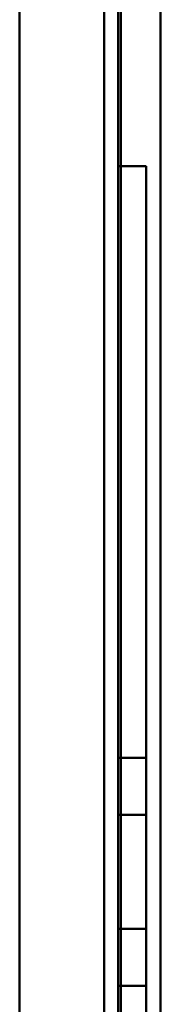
# Model space of a CAD drawing. Header units: millimetres. Extents: x -1442 to 3067, y -120 to 1171.
# Tile 26 of 66: x 417.5 to 422.5, y 193.68 to 228.57. Entities that reach past the tile are written whole.
import ezdxf

# ---------------------------------------------------------------- set-up
doc = ezdxf.new("R2010")
doc.units = ezdxf.units.MM
doc.layers.add('G-IMPT', color=8, linetype='Continuous', lineweight=40)

# ---------------------------------------------------------------- blocks, each defined once
blk = doc.blocks.new('NEXA 1500 CALQUES_dwg-769064-Gauche')
at = {"layer": 'G-IMPT'}
for p, q in [((420.5, 1097.272), (420.5, 129.472)), ((420.5, 1097.272), (420.5, 129.472)), ((417.5, 128.972), (417.5, 258.072))]:
    blk.add_line(p, q, dxfattribs=at)
at = {"layer": 'G-IMPT', "flags": 128}
for points in [[(422.5, 1097.772), (422.5, 855.572), (422.5, 613.372), (422.5, 371.172), (422.5, 128.972)], [(422.5, 128.972), (422.5, 371.172), (422.5, 613.372), (422.5, 855.572), (422.5, 1097.772)], [(422.5, 128.972), (422.5, 371.172), (422.5, 613.372), (422.5, 855.572), (422.5, 1097.772)], [(422.5, 1097.772), (422.5, 855.572), (422.5, 613.372), (422.5, 371.172), (422.5, 128.972)], [(420.5, 129.472), (420.5, 371.422), (420.5, 613.372), (420.5, 855.322), (420.5, 1097.272)], [(420.5, 1097.272), (420.5, 855.322), (420.5, 613.372), (420.5, 371.422), (420.5, 129.472)], [(420.5, 1097.272), (420.5, 855.322), (420.5, 613.372), (420.5, 371.422), (420.5, 129.472)], [(420.5, 129.472), (420.5, 371.422), (420.5, 613.372), (420.5, 855.322), (420.5, 1097.272)], [(420.5, 129.472), (420.5, 371.422), (420.5, 613.372), (420.5, 855.322), (420.5, 1097.272)], [(420.5, 1097.272), (420.5, 855.322), (420.5, 613.372), (420.5, 371.422), (420.5, 129.472)], [(420.5, 1097.272), (420.5, 855.322), (420.5, 613.372), (420.5, 371.422), (420.5, 129.472)], [(420.5, 129.472), (420.5, 371.422), (420.5, 613.372), (420.5, 855.322), (420.5, 1097.272)], [(421, 129.472), (421, 371.422), (421, 613.372), (421, 855.322), (421, 1097.272)], [(421, 1097.272), (421, 855.322), (421, 613.372), (421, 371.422), (421, 129.472)], [(421, 1097.272), (421, 855.322), (421, 613.372), (421, 371.422), (421, 129.472)], [(421, 129.472), (421, 371.422), (421, 613.372), (421, 855.322), (421, 1097.272)], [(421.1, 1097.272), (421.1, 855.322), (421.1, 613.372), (421.1, 371.422), (421.1, 129.472)], [(421.1, 129.472), (421.1, 371.422), (421.1, 613.372), (421.1, 855.322), (421.1, 1097.272)], [(421.1, 129.472), (421.1, 371.422), (421.1, 613.372), (421.1, 855.322), (421.1, 1097.272)], [(421.1, 1097.272), (421.1, 855.322), (421.1, 613.372), (421.1, 371.422), (421.1, 129.472)], [(421.1, 1097.272), (421.1, 855.322), (421.1, 613.372), (421.1, 371.422), (421.1, 129.472)], [(421.1, 129.472), (421.1, 371.422), (421.1, 613.372), (421.1, 855.322), (421.1, 1097.272)], [(421.1, 129.472), (421.1, 371.422), (421.1, 613.372), (421.1, 855.322), (421.1, 1097.272)], [(421.1, 1097.272), (421.1, 855.322), (421.1, 613.372), (421.1, 371.422), (421.1, 129.472)], [(421.1, 129.472), (421.1, 371.422), (421.1, 613.372), (421.1, 855.322), (421.1, 1097.272)], [(421.1, 1097.272), (421.1, 855.322), (421.1, 613.372), (421.1, 371.422), (421.1, 129.472)], [(421.1, 1097.272), (421.1, 855.322), (421.1, 613.372), (421.1, 371.422), (421.1, 129.472)], [(421.1, 129.472), (421.1, 371.422), (421.1, 613.372), (421.1, 855.322), (421.1, 1097.272)], [(422.5, 1097.272), (422.5, 855.322), (422.5, 613.372), (422.5, 371.422), (422.5, 129.472)], [(422.5, 129.472), (422.5, 371.422), (422.5, 613.372), (422.5, 855.322), (422.5, 1097.272)], [(422.5, 129.472), (422.5, 371.422), (422.5, 613.372), (422.5, 855.322), (422.5, 1097.272)], [(422.5, 1097.272), (422.5, 855.322), (422.5, 613.372), (422.5, 371.422), (422.5, 129.472)], [(422.5, 129.472), (422.5, 371.422), (422.5, 613.372), (422.5, 855.322), (422.5, 1097.272)], [(422.5, 1097.272), (422.5, 855.322), (422.5, 613.372), (422.5, 371.422), (422.5, 129.472)], [(422.5, 1097.272), (422.5, 855.322), (422.5, 613.372), (422.5, 371.422), (422.5, 129.472)], [(422.5, 129.472), (422.5, 371.422), (422.5, 613.372), (422.5, 855.322), (422.5, 1097.272)], [(417.5, 128.972), (417.5, 362.422), (417.5, 595.872), (417.5, 829.322), (417.5, 1062.772)], [(417.5, 128.972), (417.5, 362.422), (417.5, 595.872), (417.5, 829.322), (417.5, 1062.772)], [(417.5, 1062.772), (417.5, 829.322), (417.5, 595.872), (417.5, 362.422), (417.5, 128.972)], [(417.5, 128.972), (417.5, 161.247), (417.5, 193.522), (417.5, 225.797), (417.5, 258.072)], [(417.5, 258.072), (417.5, 225.797), (417.5, 193.522), (417.5, 161.247), (417.5, 128.972)], [(417.5, 128.972), (417.5, 161.247), (417.5, 193.522), (417.5, 225.797), (417.5, 258.072)], [(417.5, 258.072), (417.5, 225.797), (417.5, 193.522), (417.5, 161.247), (417.5, 128.972)], [(422.5, 128.972), (422.5, 161.247), (422.5, 193.522), (422.5, 225.797), (422.5, 258.072)], [(422.5, 258.072), (422.5, 225.797), (422.5, 193.522), (422.5, 161.247), (422.5, 128.972)], [(422.5, 258.072), (422.5, 225.797), (422.5, 193.522), (422.5, 161.247), (422.5, 128.972)], [(422.5, 128.972), (422.5, 161.247), (422.5, 193.522), (422.5, 225.797), (422.5, 258.072)], [(421, 223.372), (421, 208.372), (421, 193.372), (421, 178.372), (421, 163.372)], [(422, 223.372), (421.75, 223.372), (421.5, 223.372), (421.25, 223.372), (421, 223.372)], [(421, 163.372), (421, 178.372), (421, 193.372), (421, 208.372), (421, 223.372)], [(421, 223.372), (421.25, 223.372), (421.5, 223.372), (421.75, 223.372), (422, 223.372)], [(421, 223.372), (421.25, 223.372), (421.5, 223.372), (421.75, 223.372), (422, 223.372)], [(422, 223.372), (421.75, 223.372), (421.5, 223.372), (421.25, 223.372), (421, 223.372)], [(421, 163.372), (421, 178.372), (421, 193.372), (421, 208.372), (421, 223.372)], [(421, 223.372), (421.25, 223.372), (421.5, 223.372), (421.75, 223.372), (422, 223.372)], [(422, 223.372), (421.75, 223.372), (421.5, 223.372), (421.25, 223.372), (421, 223.372)], [(421, 223.372), (421.25, 223.372), (421.5, 223.372), (421.75, 223.372), (422, 223.372)], [(422, 223.372), (421.75, 223.372), (421.5, 223.372), (421.25, 223.372), (421, 223.372)], [(421, 223.372), (421, 208.372), (421, 193.372), (421, 178.372), (421, 163.372)], [(421, 223.372), (421, 208.372), (421, 193.372), (421, 178.372), (421, 163.372)], [(421, 163.372), (421, 178.372), (421, 193.372), (421, 208.372), (421, 223.372)], [(421, 163.372), (421, 178.372), (421, 193.372), (421, 208.372), (421, 223.372)], [(421, 223.372), (421, 208.372), (421, 193.372), (421, 178.372), (421, 163.372)], [(422, 163.372), (422, 178.372), (422, 193.372), (422, 208.372), (422, 223.372)], [(422, 223.372), (422, 208.372), (422, 193.372), (422, 178.372), (422, 163.372)], [(422, 223.372), (422, 208.372), (422, 193.372), (422, 178.372), (422, 163.372)], [(422, 163.372), (422, 178.372), (422, 193.372), (422, 208.372), (422, 223.372)], [(422, 163.372), (422, 178.372), (422, 193.372), (422, 208.372), (422, 223.372)], [(422, 223.372), (422, 208.372), (422, 193.372), (422, 178.372), (422, 163.372)], [(422, 223.372), (422, 208.372), (422, 193.372), (422, 178.372), (422, 163.372)], [(422, 163.372), (422, 178.372), (422, 193.372), (422, 208.372), (422, 223.372)], [(421, 200.393), (421, 200.898), (421, 201.403), (421, 201.909), (421, 202.414)], [(421, 202.414), (421, 201.909), (421, 201.403), (421, 200.898), (421, 200.393)], [(421, 202.414), (421, 201.909), (421, 201.403), (421, 200.898), (421, 200.393)], [(421, 200.393), (421, 200.898), (421, 201.403), (421, 201.909), (421, 202.414)], [(421, 202.414), (421, 201.909), (421, 201.403), (421, 200.898), (421, 200.393)], [(422, 202.414), (421.75, 202.414), (421.5, 202.414), (421.25, 202.414), (421, 202.414)], [(421, 200.393), (421, 200.898), (421, 201.403), (421, 201.909), (421, 202.414)], [(421, 202.414), (421.25, 202.414), (421.5, 202.414), (421.75, 202.414), (422, 202.414)], [(422, 202.414), (421.75, 202.414), (421.5, 202.414), (421.25, 202.414), (421, 202.414)], [(421, 202.414), (421, 201.909), (421, 201.403), (421, 200.898), (421, 200.393)], [(421, 200.393), (421, 200.898), (421, 201.403), (421, 201.909), (421, 202.414)], [(421, 202.414), (421.25, 202.414), (421.5, 202.414), (421.75, 202.414), (422, 202.414)], [(422, 200.393), (422, 200.898), (422, 201.403), (422, 201.909), (422, 202.414)], [(422, 202.414), (422, 201.909), (422, 201.403), (422, 200.898), (422, 200.393)], [(422, 200.393), (422, 200.898), (422, 201.403), (422, 201.909), (422, 202.414)], [(422, 202.414), (422, 201.909), (422, 201.403), (422, 200.898), (422, 200.393)], [(422, 200.393), (422, 200.898), (422, 201.403), (422, 201.909), (422, 202.414)], [(422, 202.414), (422, 201.909), (422, 201.403), (422, 200.898), (422, 200.393)], [(422, 200.393), (422, 200.898), (422, 201.403), (422, 201.909), (422, 202.414)], [(422, 202.414), (422, 201.909), (422, 201.403), (422, 200.898), (422, 200.393)], [(421, 196.352), (421, 197.362), (421, 198.372), (421, 199.383), (421, 200.393)], [(421, 200.393), (421, 199.383), (421, 198.372), (421, 197.362), (421, 196.352)], [(421, 200.393), (421, 199.383), (421, 198.372), (421, 197.362), (421, 196.352)], [(421, 196.352), (421, 197.362), (421, 198.372), (421, 199.383), (421, 200.393)], [(421, 200.393), (421.25, 200.393), (421.5, 200.393), (421.75, 200.393), (422, 200.393)], [(422, 200.393), (421.75, 200.393), (421.5, 200.393), (421.25, 200.393), (421, 200.393)], [(421, 196.352), (421, 197.362), (421, 198.372), (421, 199.383), (421, 200.393)], [(421, 200.393), (421.25, 200.393), (421.5, 200.393), (421.75, 200.393), (422, 200.393)], [(421, 200.393), (421, 199.383), (421, 198.372), (421, 197.362), (421, 196.352)], [(422, 200.393), (421.75, 200.393), (421.5, 200.393), (421.25, 200.393), (421, 200.393)], [(422, 200.393), (421.75, 200.393), (421.5, 200.393), (421.25, 200.393), (421, 200.393)], [(421, 200.393), (421, 199.383), (421, 198.372), (421, 197.362), (421, 196.352)], [(421, 200.393), (421.25, 200.393), (421.5, 200.393), (421.75, 200.393), (422, 200.393)], [(422, 200.393), (421.75, 200.393), (421.5, 200.393), (421.25, 200.393), (421, 200.393)], [(421, 196.352), (421, 197.362), (421, 198.372), (421, 199.383), (421, 200.393)], [(421, 200.393), (421.25, 200.393), (421.5, 200.393), (421.75, 200.393), (422, 200.393)], [(422, 200.393), (422, 199.383), (422, 198.372), (422, 197.362), (422, 196.352)], [(422, 196.352), (422, 197.362), (422, 198.372), (422, 199.383), (422, 200.393)], [(422, 196.352), (422, 197.362), (422, 198.372), (422, 199.383), (422, 200.393)], [(422, 200.393), (422, 199.383), (422, 198.372), (422, 197.362), (422, 196.352)], [(422, 200.393), (422, 199.383), (422, 198.372), (422, 197.362), (422, 196.352)], [(422, 196.352), (422, 197.362), (422, 198.372), (422, 199.383), (422, 200.393)], [(422, 196.352), (422, 197.362), (422, 198.372), (422, 199.383), (422, 200.393)], [(422, 200.393), (422, 199.383), (422, 198.372), (422, 197.362), (422, 196.352)], [(421, 194.331), (421, 194.836), (421, 195.341), (421, 195.846), (421, 196.352)], [(421, 196.352), (421, 195.846), (421, 195.341), (421, 194.836), (421, 194.331)], [(421, 196.352), (421, 195.846), (421, 195.341), (421, 194.836), (421, 194.331)], [(421, 194.331), (421, 194.836), (421, 195.341), (421, 195.846), (421, 196.352)], [(422, 196.352), (421.75, 196.352), (421.5, 196.352), (421.25, 196.352), (421, 196.352)], [(421, 194.331), (421, 194.836), (421, 195.341), (421, 195.846), (421, 196.352)], [(421, 196.352), (421.25, 196.352), (421.5, 196.352), (421.75, 196.352), (422, 196.352)], [(421, 196.352), (421, 195.846), (421, 195.341), (421, 194.836), (421, 194.331)], [(422, 196.352), (421.75, 196.352), (421.5, 196.352), (421.25, 196.352), (421, 196.352)], [(421, 196.352), (421.25, 196.352), (421.5, 196.352), (421.75, 196.352), (422, 196.352)], [(421, 194.331), (421, 194.836), (421, 195.341), (421, 195.846), (421, 196.352)], [(421, 196.352), (421.25, 196.352), (421.5, 196.352), (421.75, 196.352), (422, 196.352)], [(422, 196.352), (421.75, 196.352), (421.5, 196.352), (421.25, 196.352), (421, 196.352)], [(421, 196.352), (421, 195.846), (421, 195.341), (421, 194.836), (421, 194.331)], [(421, 196.352), (421.25, 196.352), (421.5, 196.352), (421.75, 196.352), (422, 196.352)], [(422, 196.352), (421.75, 196.352), (421.5, 196.352), (421.25, 196.352), (421, 196.352)], [(422, 196.352), (422, 195.846), (422, 195.341), (422, 194.836), (422, 194.331)], [(422, 194.331), (422, 194.836), (422, 195.341), (422, 195.846), (422, 196.352)], [(422, 196.352), (422, 195.846), (422, 195.341), (422, 194.836), (422, 194.331)], [(422, 194.331), (422, 194.836), (422, 195.341), (422, 195.846), (422, 196.352)], [(422, 196.352), (422, 195.846), (422, 195.341), (422, 194.836), (422, 194.331)], [(422, 194.331), (422, 194.836), (422, 195.341), (422, 195.846), (422, 196.352)], [(422, 196.352), (422, 195.846), (422, 195.341), (422, 194.836), (422, 194.331)], [(422, 194.331), (422, 194.836), (422, 195.341), (422, 195.846), (422, 196.352)], [(422, 194.331), (421.75, 194.331), (421.5, 194.331), (421.25, 194.331), (421, 194.331)], [(421, 194.331), (421.25, 194.331), (421.5, 194.331), (421.75, 194.331), (422, 194.331)], [(422, 194.331), (421.75, 194.331), (421.5, 194.331), (421.25, 194.331), (421, 194.331)], [(421, 194.331), (421.25, 194.331), (421.5, 194.331), (421.75, 194.331), (422, 194.331)]]:
    blk.add_lwpolyline(points, dxfattribs=at)

msp = doc.modelspace()

# ---------------------------------------------------------------- block references
at = {"layer": 'G-IMPT'}
msp.add_blockref('NEXA 1500 CALQUES_dwg-769064-Gauche', (0, 0), dxfattribs=at)

doc.saveas('drawing.dxf')
